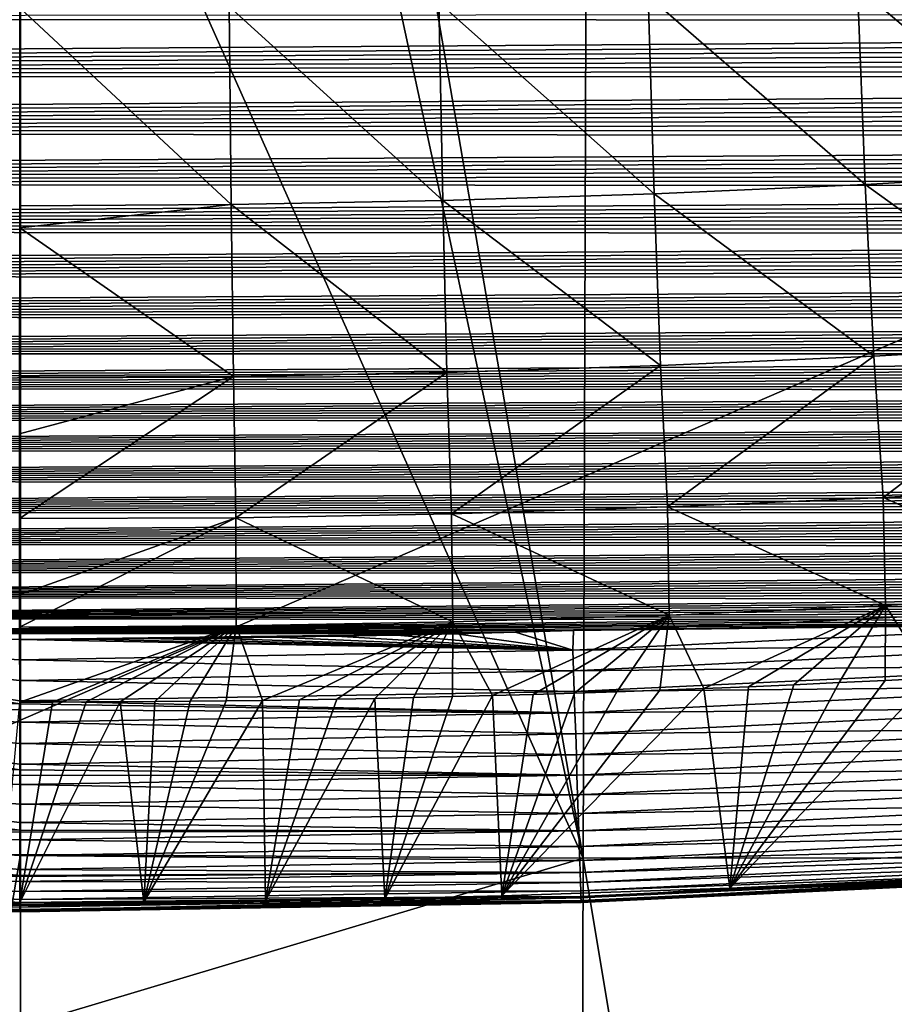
# Model space of a CAD drawing. Header units: metres. Extents: x -26 to 26, y -167 to 32.
# Tile 58 of 237: x 0 to 2.27, y -115.23 to -112.67. Entities that reach past the tile are written whole.
import ezdxf

# ---------------------------------------------------------------- set-up
doc = ezdxf.new("R2010")
doc.units = ezdxf.units.M
doc.layers.add('solid_12_411_043_XXX', color=7, linetype='CONTINUOUS')

msp = doc.modelspace()

# ---------------------------------------------------------------- linework, layer by layer
at = {"layer": 'solid_12_411_043_XXX'}
for points in [[(-18.842392, -106.336342, 137.548279), (-18.376762, -122.436806, 137.548279), (18.842426, -106.339973, 137.548279)], [(-18.376762, -122.436806, 137.548279), (18.375397, -122.436768, 137.548279), (18.842426, -106.339973, 137.548279)], [(-1.48752, -106.378647, 117.102234), (0.002316, -106.355965, 117.078514), (-1.460595, -114.848152, 117.364403)], [(0.002316, -106.355965, 117.078514), (0.002308, -108.055214, 117.132118), (-1.460595, -114.848152, 117.364403)], [(0.002308, -108.055214, 117.132118), (0.002316, -106.355965, 117.078514), (1.465076, -114.848152, 117.36454)], [(1.465076, -114.848152, 117.36454), (0.002316, -106.355965, 117.078514), (1.491718, -106.378647, 117.102371)], [(2.92681, -114.847542, 117.434753), (1.465076, -114.848152, 117.36454), (1.491718, -106.378647, 117.102371)], [(2.92681, -114.847542, 117.434753), (1.491718, -106.378647, 117.102371), (2.980016, -106.378166, 117.176643)], [(0.002308, -108.055214, 117.132118), (0.002322, -111.572273, 117.241928), (-1.460595, -114.848152, 117.364403)], [(0.002322, -111.572273, 117.241928), (0.002308, -108.055214, 117.132118), (1.465076, -114.848152, 117.36454)], [(0.002322, -111.572273, 117.241928), (0.002439, -114.838669, 117.342804), (-1.460595, -114.848152, 117.364403)], [(1.465076, -114.848152, 117.36454), (0.002439, -114.838669, 117.342804), (0.002322, -111.572273, 117.241928)], [(2.747447, -113.064674, 172.924591), (2.178551, -112.581261, 172.526871), (2.722219, -112.550484, 172.526596)], [(2.198779, -113.09565, 172.92485), (1.634414, -112.605293, 172.527084), (2.178551, -112.581261, 172.526871)], [(2.747447, -113.064674, 172.924591), (2.198779, -113.09565, 172.92485), (2.178551, -112.581261, 172.526871)], [(1.649613, -113.119843, 172.925079), (1.089879, -112.622536, 172.527237), (1.634414, -112.605293, 172.527084)], [(2.198779, -113.09565, 172.92485), (1.649613, -113.119843, 172.925079), (1.634414, -112.605293, 172.527084)], [(0.550084, -113.147659, 172.925339), (-0.000099, -113.151062, 172.925293), (-0.00003, -112.63652, 172.527451)], [(0.550084, -113.147659, 172.925339), (-0.00003, -112.63652, 172.527451), (0.545035, -112.632935, 172.527344)], [(1.100018, -113.137199, 172.925247), (0.545035, -112.632935, 172.527344), (1.089879, -112.622536, 172.527237)], [(1.100018, -113.137199, 172.925247), (0.550084, -113.147659, 172.925339), (0.545035, -112.632935, 172.527344)], [(1.649613, -113.119843, 172.925079), (1.100018, -113.137199, 172.925247), (1.089879, -112.622536, 172.527237)], [(10.562105, -112.648788, 177.863022), (-10.534985, -112.663902, 177.863022), (10.523529, -112.670258, 177.863037)], [(10.523529, -112.670258, 177.863037), (-10.534985, -112.663902, 177.863022), (-10.250035, -112.813751, 177.863037)], [(10.523529, -112.670258, 177.863037), (-10.250035, -112.813751, 177.863037), (10.48463, -112.691566, 177.863037)], [(10.48463, -112.691566, 177.863037), (-10.250035, -112.813751, 177.863037), (10.445413, -112.71273, 177.863037)], [(10.445413, -112.71273, 177.863037), (-10.250035, -112.813751, 177.863037), (10.405912, -112.733757, 177.863037)], [(10.405912, -112.733757, 177.863037), (-10.250035, -112.813751, 177.863037), (10.366118, -112.754631, 177.863037)], [(10.366118, -112.754631, 177.863037), (-10.250035, -112.813751, 177.863037), (10.32602, -112.77536, 177.863037)], [(10.32602, -112.77536, 177.863037), (-10.250035, -112.813751, 177.863037), (10.285605, -112.795929, 177.863037)], [(10.285605, -112.795929, 177.863037), (-10.250035, -112.813751, 177.863037), (10.244863, -112.816353, 177.863037)], [(10.244863, -112.816353, 177.863037), (-10.250035, -112.813751, 177.863037), (-9.948149, -112.955803, 177.863052)], [(10.244863, -112.816353, 177.863037), (-9.948149, -112.955803, 177.863052), (10.203779, -112.836624, 177.863037)], [(10.203779, -112.836624, 177.863037), (-9.948149, -112.955803, 177.863052), (10.162346, -112.856735, 177.863052)], [(10.162346, -112.856735, 177.863052), (-9.948149, -112.955803, 177.863052), (10.120551, -112.876686, 177.863052)], [(10.120551, -112.876686, 177.863052), (-9.948149, -112.955803, 177.863052), (10.078432, -112.896484, 177.863052)], [(10.078432, -112.896484, 177.863052), (-9.948149, -112.955803, 177.863052), (10.035995, -112.91613, 177.863052)], [(10.035995, -112.91613, 177.863052), (-9.948149, -112.955803, 177.863052), (9.993229, -112.935616, 177.863052)], [(9.993229, -112.935616, 177.863052), (-9.948149, -112.955803, 177.863052), (9.950119, -112.954956, 177.863052)], [(9.950119, -112.954956, 177.863052), (-9.948149, -112.955803, 177.863052), (9.906651, -112.974129, 177.863052)], [(9.906651, -112.974129, 177.863052), (-9.948149, -112.955803, 177.863052), (-9.627679, -113.089874, 177.863068)], [(9.906651, -112.974129, 177.863052), (-9.627679, -113.089874, 177.863068), (9.86281, -112.993149, 177.863052)], [(9.86281, -112.993149, 177.863052), (-9.627679, -113.089874, 177.863068), (9.818586, -113.012016, 177.863052)], [(9.818586, -113.012016, 177.863052), (-9.627679, -113.089874, 177.863068), (9.773963, -113.030716, 177.863068)], [(9.773963, -113.030716, 177.863068), (-9.627679, -113.089874, 177.863068), (9.728948, -113.049255, 177.863068)], [(9.728948, -113.049255, 177.863068), (-9.627679, -113.089874, 177.863068), (9.683583, -113.06765, 177.863068)], [(9.683583, -113.06765, 177.863068), (-9.627679, -113.089874, 177.863068), (9.637858, -113.085884, 177.863068)], [(2.774602, -113.511337, 173.392609), (2.198779, -113.09565, 172.92485), (2.747447, -113.064674, 172.924591)], [(9.637858, -113.085884, 177.863068), (-9.627679, -113.089874, 177.863068), (9.591759, -113.103958, 177.863068)], [(9.591759, -113.103958, 177.863068), (-9.627679, -113.089874, 177.863068), (-9.286841, -113.215752, 177.863083)], [(9.591759, -113.103958, 177.863068), (-9.286841, -113.215752, 177.863083), (9.545268, -113.12188, 177.863068)], [(2.220546, -113.542603, 173.392868), (1.649613, -113.119843, 172.925079), (2.198779, -113.09565, 172.92485)], [(2.774602, -113.511337, 173.392609), (2.220546, -113.542603, 173.392868), (2.198779, -113.09565, 172.92485)], [(9.545268, -113.12188, 177.863068), (-9.286841, -113.215752, 177.863083), (9.498371, -113.139626, 177.863068)], [(1.665965, -113.567017, 173.393082), (1.100018, -113.137199, 172.925247), (1.649613, -113.119843, 172.925079)], [(2.220546, -113.542603, 173.392868), (1.665965, -113.567017, 173.393082), (1.649613, -113.119843, 172.925079)], [(9.498371, -113.139626, 177.863068), (-9.286841, -113.215752, 177.863083), (9.451055, -113.157211, 177.863068)], [(0.550084, -113.147659, 172.925339), (-0.000107, -113.208199, 172.977783), (-0.000099, -113.151062, 172.925293)], [(0.555522, -113.5951, 173.393356), (-0.000107, -113.208199, 172.977783), (0.550084, -113.147659, 172.925339)], [(1.110927, -113.584541, 173.39325), (0.550084, -113.147659, 172.925339), (1.100018, -113.137199, 172.925247)], [(1.110927, -113.584541, 173.39325), (0.555522, -113.5951, 173.393356), (0.550084, -113.147659, 172.925339)], [(1.665965, -113.567017, 173.393082), (1.110927, -113.584541, 173.39325), (1.100018, -113.137199, 172.925247)], [(9.451055, -113.157211, 177.863068), (-9.286841, -113.215752, 177.863083), (9.403302, -113.174622, 177.863068)], [(9.403302, -113.174622, 177.863068), (-9.286841, -113.215752, 177.863083), (9.355102, -113.191856, 177.863068)], [(9.355102, -113.191856, 177.863068), (-9.286841, -113.215752, 177.863083), (9.306494, -113.208939, 177.863083)], [(9.306494, -113.208939, 177.863083), (-9.286841, -113.215752, 177.863083), (9.257492, -113.225861, 177.863083)], [(9.257492, -113.225861, 177.863083), (-9.286841, -113.215752, 177.863083), (-8.923745, -113.332916, 177.863083)], [(9.257492, -113.225861, 177.863083), (-8.923745, -113.332916, 177.863083), (9.208079, -113.242622, 177.863083)], [(0.555522, -113.5951, 173.393356), (-0.00016, -113.59684, 173.391235), (-0.000107, -113.208199, 172.977783)], [(9.208079, -113.242622, 177.863083), (-8.923745, -113.332916, 177.863083), (9.158242, -113.259209, 177.863083)], [(9.158242, -113.259209, 177.863083), (-8.923745, -113.332916, 177.863083), (9.107964, -113.27562, 177.863083)], [(9.107964, -113.27562, 177.863083), (-8.923745, -113.332916, 177.863083), (9.057228, -113.29184, 177.863083)], [(9.057228, -113.29184, 177.863083), (-8.923745, -113.332916, 177.863083), (9.006021, -113.307861, 177.863083)], [(9.006021, -113.307861, 177.863083), (-8.923745, -113.332916, 177.863083), (8.954327, -113.323685, 177.863083)], [(8.954327, -113.323685, 177.863083), (-8.923745, -113.332916, 177.863083), (8.902151, -113.339302, 177.863083)], [(8.902151, -113.339302, 177.863083), (-8.923745, -113.332916, 177.863083), (-8.536421, -113.440063, 177.863098)], [(8.902151, -113.339302, 177.863083), (-8.536421, -113.440063, 177.863098), (8.849551, -113.354736, 177.863083)], [(8.849551, -113.354736, 177.863083), (-8.536421, -113.440063, 177.863098), (8.79651, -113.369995, 177.863083)], [(8.79651, -113.369995, 177.863083), (-8.536421, -113.440063, 177.863098), (8.743008, -113.385056, 177.863098)], [(8.743008, -113.385056, 177.863098), (-8.536421, -113.440063, 177.863098), (8.689025, -113.399925, 177.863098)], [(8.689025, -113.399925, 177.863098), (-8.536421, -113.440063, 177.863098), (8.634541, -113.414581, 177.863098)], [(8.634541, -113.414581, 177.863098), (-8.536421, -113.440063, 177.863098), (8.579535, -113.429031, 177.863098)], [(8.579535, -113.429031, 177.863098), (-8.536421, -113.440063, 177.863098), (8.523988, -113.443253, 177.863098)], [(8.523988, -113.443253, 177.863098), (-8.536421, -113.440063, 177.863098), (-8.122573, -113.535995, 177.863098)], [(8.523988, -113.443253, 177.863098), (-8.122573, -113.535995, 177.863098), (8.467881, -113.457253, 177.863098)], [(8.467881, -113.457253, 177.863098), (-8.122573, -113.535995, 177.863098), (8.411302, -113.470993, 177.863098)], [(8.411302, -113.470993, 177.863098), (-8.122573, -113.535995, 177.863098), (8.354272, -113.484482, 177.863098)], [(8.354272, -113.484482, 177.863098), (-8.122573, -113.535995, 177.863098), (8.296749, -113.497742, 177.863098)], [(8.296749, -113.497742, 177.863098), (-8.122573, -113.535995, 177.863098), (8.238691, -113.510796, 177.863098)], [(8.238691, -113.510796, 177.863098), (-8.122573, -113.535995, 177.863098), (8.180057, -113.523659, 177.863098)], [(2.244923, -113.90995, 173.912491), (2.220546, -113.542603, 173.392868), (2.774602, -113.511337, 173.392609)], [(2.805021, -113.878265, 173.912231), (2.244923, -113.90995, 173.912491), (2.774602, -113.511337, 173.392609)], [(8.180057, -113.523659, 177.863098), (-8.122573, -113.535995, 177.863098), (8.120801, -113.536377, 177.863098)], [(8.120801, -113.536377, 177.863098), (-8.122573, -113.535995, 177.863098), (-7.677434, -113.623192, 177.863113)], [(8.120801, -113.536377, 177.863098), (-7.677434, -113.623192, 177.863113), (8.060884, -113.54895, 177.863098)], [(8.060884, -113.54895, 177.863098), (-7.677434, -113.623192, 177.863113), (8.00026, -113.561409, 177.863113)], [(8.00026, -113.561409, 177.863113), (-7.677434, -113.623192, 177.863113), (7.938946, -113.573753, 177.863113)], [(1.684273, -113.934692, 173.912704), (1.665965, -113.567017, 173.393082), (2.220546, -113.542603, 173.392868)], [(2.244923, -113.90995, 173.912491), (1.684273, -113.934692, 173.912704), (2.220546, -113.542603, 173.392868)], [(7.938946, -113.573753, 177.863113), (-7.677434, -113.623192, 177.863113), (7.877086, -113.585884, 177.863113)], [(7.877086, -113.585884, 177.863113), (-7.677434, -113.623192, 177.863113), (7.814647, -113.597832, 177.863113)], [(0.561616, -113.96315, 173.912994), (0.555522, -113.5951, 173.393356), (1.110927, -113.584541, 173.39325)], [(1.123141, -113.952446, 173.912888), (0.561616, -113.96315, 173.912994), (1.110927, -113.584541, 173.39325)], [(1.123141, -113.952446, 173.912888), (1.110927, -113.584541, 173.39325), (1.665965, -113.567017, 173.393082)], [(1.684273, -113.934692, 173.912704), (1.123141, -113.952446, 173.912888), (1.665965, -113.567017, 173.393082)], [(7.814647, -113.597832, 177.863113), (-7.677434, -113.623192, 177.863113), (7.751575, -113.609619, 177.863113)], [(7.751575, -113.609619, 177.863113), (-7.677434, -113.623192, 177.863113), (7.68782, -113.621292, 177.863113)], [(0.555522, -113.5951, 173.393356), (-0.000212, -113.964958, 173.91011), (-0.000181, -113.744774, 173.58075)], [(0.561616, -113.96315, 173.912994), (-0.000212, -113.964958, 173.91011), (0.555522, -113.5951, 173.393356)], [(0.555522, -113.5951, 173.393356), (-0.000181, -113.744774, 173.58075), (-0.00016, -113.59684, 173.391235)], [(7.68782, -113.621292, 177.863113), (-7.677434, -113.623192, 177.863113), (7.623329, -113.632881, 177.863113)], [(7.623329, -113.632881, 177.863113), (-7.677434, -113.623192, 177.863113), (-7.195011, -113.705467, 177.863113)], [(7.623329, -113.632881, 177.863113), (-7.195011, -113.705467, 177.863113), (7.558049, -113.644402, 177.863113)], [(7.558049, -113.644402, 177.863113), (-7.195011, -113.705467, 177.863113), (7.49193, -113.655907, 177.863113)], [(7.49193, -113.655907, 177.863113), (-7.195011, -113.705467, 177.863113), (7.424921, -113.667412, 177.863113)], [(7.424921, -113.667412, 177.863113), (-7.195011, -113.705467, 177.863113), (7.357155, -113.678864, 177.863113)], [(7.357155, -113.678864, 177.863113), (-7.195011, -113.705467, 177.863113), (7.288693, -113.690224, 177.863113)], [(7.288693, -113.690224, 177.863113), (-7.195011, -113.705467, 177.863113), (7.219481, -113.701515, 177.863113)], [(7.219481, -113.701515, 177.863113), (-7.195011, -113.705467, 177.863113), (7.149464, -113.712753, 177.863113)], [(7.149464, -113.712753, 177.863113), (-7.195011, -113.705467, 177.863113), (-6.668737, -113.786362, 177.863129)], [(7.149464, -113.712753, 177.863113), (-6.668737, -113.786362, 177.863129), (7.078585, -113.723961, 177.863113)], [(7.078585, -113.723961, 177.863113), (-6.668737, -113.786362, 177.863129), (7.006791, -113.735168, 177.863113)], [(7.006791, -113.735168, 177.863113), (-6.668737, -113.786362, 177.863129), (6.934026, -113.746391, 177.863129)], [(6.934026, -113.746391, 177.863129), (-6.668737, -113.786362, 177.863129), (6.860235, -113.757652, 177.863129)], [(6.860235, -113.757652, 177.863129), (-6.668737, -113.786362, 177.863129), (6.78542, -113.768959, 177.863129)], [(6.78542, -113.768959, 177.863129), (-6.668737, -113.786362, 177.863129), (6.709749, -113.780296, 177.863129)], [(6.709749, -113.780296, 177.863129), (-6.668737, -113.786362, 177.863129), (6.633194, -113.791641, 177.863129)], [(6.633194, -113.791641, 177.863129), (-6.668737, -113.786362, 177.863129), (-6.091932, -113.867882, 177.863129)], [(6.633194, -113.791641, 177.863129), (-6.091932, -113.867882, 177.863129), (6.555706, -113.802986, 177.863129)], [(6.555706, -113.802986, 177.863129), (-6.091932, -113.867882, 177.863129), (6.477231, -113.814346, 177.863129)], [(6.477231, -113.814346, 177.863129), (-6.091932, -113.867882, 177.863129), (6.397721, -113.825699, 177.863129)], [(6.397721, -113.825699, 177.863129), (-6.091932, -113.867882, 177.863129), (6.317125, -113.837044, 177.863129)], [(6.317125, -113.837044, 177.863129), (-6.091932, -113.867882, 177.863129), (6.235393, -113.848373, 177.863129)], [(6.235393, -113.848373, 177.863129), (-6.091932, -113.867882, 177.863129), (6.152474, -113.859695, 177.863129)], [(6.152474, -113.859695, 177.863129), (-6.091932, -113.867882, 177.863129), (6.068483, -113.871017, 177.863129)], [(6.068483, -113.871017, 177.863129), (-6.091932, -113.867882, 177.863129), (-5.458362, -113.948975, 177.863144)], [(6.068483, -113.871017, 177.863129), (-5.458362, -113.948975, 177.863144), (5.983484, -113.882362, 177.863129)], [(5.983484, -113.882362, 177.863129), (-5.458362, -113.948975, 177.863144), (5.89743, -113.893707, 177.863129)], [(5.89743, -113.893707, 177.863129), (-5.458362, -113.948975, 177.863144), (5.810275, -113.905045, 177.863129)], [(2.812828, -114.159393, 174.464539), (2.244923, -113.90995, 173.912491), (2.805021, -113.878265, 173.912231)], [(5.810275, -113.905045, 177.863129), (-5.458362, -113.948975, 177.863144), (5.721972, -113.916359, 177.863144)], [(5.721972, -113.916359, 177.863144), (-5.458362, -113.948975, 177.863144), (5.632473, -113.927628, 177.863144)], [(2.251196, -114.191055, 174.464783), (1.684273, -113.934692, 173.912704), (2.244923, -113.90995, 173.912491)], [(2.812828, -114.159393, 174.464539), (2.251196, -114.191055, 174.464783), (2.244923, -113.90995, 173.912491)], [(5.632473, -113.927628, 177.863144), (-5.458362, -113.948975, 177.863144), (5.541731, -113.93885, 177.863144)], [(5.541731, -113.93885, 177.863144), (-5.458362, -113.948975, 177.863144), (5.4497, -113.949997, 177.863144)], [(5.4497, -113.949997, 177.863144), (-5.458362, -113.948975, 177.863144), (-4.762219, -114.027756, 177.863144)], [(5.4497, -113.949997, 177.863144), (-4.762219, -114.027756, 177.863144), (5.356384, -113.961082, 177.863144)], [(1.689, -114.215775, 174.465012), (1.123141, -113.952446, 173.912888), (1.684273, -113.934692, 173.912704)], [(2.251196, -114.191055, 174.464783), (1.689, -114.215775, 174.465012), (1.684273, -113.934692, 173.912704)], [(5.356384, -113.961082, 177.863144), (-4.762219, -114.027756, 177.863144), (5.261958, -113.97216, 177.863144)], [(5.261958, -113.97216, 177.863144), (-4.762219, -114.027756, 177.863144), (5.166387, -113.983208, 177.863144)], [(0.561616, -113.96315, 173.912994), (-0.000252, -114.247009, 174.463547), (-0.00024, -114.163406, 174.278046)], [(0.563207, -114.244202, 174.465302), (-0.000252, -114.247009, 174.463547), (0.561616, -113.96315, 173.912994)], [(0.561616, -113.96315, 173.912994), (-0.00024, -114.163406, 174.278046), (-0.000212, -113.964958, 173.91011)], [(1.126306, -114.233521, 174.465179), (0.561616, -113.96315, 173.912994), (1.123141, -113.952446, 173.912888)], [(1.126306, -114.233521, 174.465179), (0.563207, -114.244202, 174.465302), (0.561616, -113.96315, 173.912994)], [(1.689, -114.215775, 174.465012), (1.126306, -114.233521, 174.465179), (1.123141, -113.952446, 173.912888)], [(5.166387, -113.983208, 177.863144), (-4.762219, -114.027756, 177.863144), (5.069608, -113.994217, 177.863144)], [(5.069608, -113.994217, 177.863144), (-4.762219, -114.027756, 177.863144), (4.971561, -114.005157, 177.863144)], [(4.971561, -114.005157, 177.863144), (-4.762219, -114.027756, 177.863144), (4.872185, -114.016029, 177.863144)], [(4.872185, -114.016029, 177.863144), (-4.762219, -114.027756, 177.863144), (4.771416, -114.026794, 177.863144)], [(4.771416, -114.026794, 177.863144), (-4.762219, -114.027756, 177.863144), (4.669194, -114.037445, 177.863144)], [(4.669194, -114.037445, 177.863144), (-4.762219, -114.027756, 177.863144), (-3.996282, -114.10202, 177.863159)], [(4.669194, -114.037445, 177.863144), (-3.996282, -114.10202, 177.863159), (4.565457, -114.047958, 177.863144)], [(4.565457, -114.047958, 177.863144), (-3.996282, -114.10202, 177.863159), (4.460391, -114.058388, 177.863144)], [(4.460391, -114.058388, 177.863144), (-3.996282, -114.10202, 177.863159), (4.354099, -114.068764, 177.863144)], [(4.354099, -114.068764, 177.863144), (-3.996282, -114.10202, 177.863159), (4.246486, -114.079056, 177.863144)], [(4.246486, -114.079056, 177.863144), (-3.996282, -114.10202, 177.863159), (4.137453, -114.089249, 177.863144)], [(4.137453, -114.089249, 177.863144), (-3.996282, -114.10202, 177.863159), (4.026902, -114.099304, 177.863159)], [(4.026902, -114.099304, 177.863159), (-3.996282, -114.10202, 177.863159), (3.914736, -114.109207, 177.863159)], [(3.914736, -114.109207, 177.863159), (-3.996282, -114.10202, 177.863159), (-3.149508, -114.168999, 177.863159)], [(3.914736, -114.109207, 177.863159), (-3.149508, -114.168999, 177.863159), (3.800858, -114.118927, 177.863159)], [(3.800858, -114.118927, 177.863159), (-3.149508, -114.168999, 177.863159), (3.68517, -114.128448, 177.863159)], [(3.68517, -114.128448, 177.863159), (-3.149508, -114.168999, 177.863159), (3.567659, -114.137756, 177.863159)], [(3.567659, -114.137756, 177.863159), (-3.149508, -114.168999, 177.863159), (3.448651, -114.146973, 177.863159)], [(3.448651, -114.146973, 177.863159), (-3.149508, -114.168999, 177.863159), (3.328099, -114.156067, 177.863159)], [(3.328099, -114.156067, 177.863159), (-3.149508, -114.168999, 177.863159), (3.205902, -114.165001, 177.863159)], [(3.205902, -114.165001, 177.863159), (-3.149508, -114.168999, 177.863159), (3.081959, -114.173737, 177.863159)], [(3.081959, -114.173737, 177.863159), (-3.149508, -114.168999, 177.863159), (-2.20948, -114.224792, 177.863159)], [(3.081959, -114.173737, 177.863159), (-2.20948, -114.224792, 177.863159), (2.956166, -114.182236, 177.863159)], [(2.812828, -114.159393, 174.464539), (2.370794, -114.379593, 175.029633), (2.251196, -114.191055, 174.464783)], [(2.956166, -114.182236, 177.863159), (-2.20948, -114.224792, 177.863159), (2.828421, -114.19046, 177.863159)], [(2.828421, -114.19046, 177.863159), (-2.20948, -114.224792, 177.863159), (2.698622, -114.198372, 177.863159)], [(2.698622, -114.198372, 177.863159), (-2.20948, -114.224792, 177.863159), (2.566667, -114.205933, 177.863159)], [(2.566667, -114.205933, 177.863159), (-2.20948, -114.224792, 177.863159), (2.432761, -114.213242, 177.863159)], [(2.251196, -114.191055, 174.464783), (1.779104, -114.40686, 175.029861), (1.689, -114.215775, 174.465012)], [(2.251196, -114.191055, 174.464783), (1.895067, -114.402122, 175.029816), (1.779104, -114.40686, 175.029861)], [(2.251196, -114.191055, 174.464783), (2.012472, -114.397026, 175.02977), (1.895067, -114.402122, 175.029816)], [(2.251196, -114.191055, 174.464783), (2.131037, -114.391571, 175.029724), (2.012472, -114.397026, 175.02977)], [(2.251196, -114.191055, 174.464783), (2.250481, -114.385757, 175.029678), (2.131037, -114.391571, 175.029724)], [(2.251196, -114.191055, 174.464783), (2.370794, -114.379593, 175.029633), (2.250481, -114.385757, 175.029678)], [(2.432761, -114.213242, 177.863159), (-2.20948, -114.224792, 177.863159), (2.297072, -114.220367, 177.863159)], [(2.297072, -114.220367, 177.863159), (-2.20948, -114.224792, 177.863159), (2.159499, -114.227264, 177.863159)], [(2.159499, -114.227264, 177.863159), (-2.20948, -114.224792, 177.863159), (-1.163547, -114.263809, 177.863159)], [(2.159499, -114.227264, 177.863159), (-1.163547, -114.263809, 177.863159), (2.019942, -114.233871, 177.863159)], [(1.689, -114.215775, 174.465012), (1.229436, -114.425278, 175.030045), (1.126306, -114.233521, 174.465179)], [(1.689, -114.215775, 174.465012), (1.335024, -114.422256, 175.030014), (1.229436, -114.425278, 175.030045)], [(1.689, -114.215775, 174.465012), (1.442676, -114.41893, 175.029984), (1.335024, -114.422256, 175.030014)], [(1.689, -114.215775, 174.465012), (1.552627, -114.41526, 175.029938), (1.442676, -114.41893, 175.029984)], [(1.689, -114.215775, 174.465012), (1.664863, -114.41124, 175.029907), (1.552627, -114.41526, 175.029938)], [(1.689, -114.215775, 174.465012), (1.779104, -114.40686, 175.029861), (1.664863, -114.41124, 175.029907)], [(2.159499, -114.227264, 177.863159), (2.019942, -114.233871, 177.863159), (2.875849, -114.238266, 177.861328)], [(2.297072, -114.220367, 177.863159), (2.159499, -114.227264, 177.863159), (2.875849, -114.238266, 177.861328)], [(2.019942, -114.233871, 177.863159), (-1.163547, -114.263809, 177.863159), (1.8783, -114.240128, 177.863159)], [(1.8783, -114.240128, 177.863159), (-1.163547, -114.263809, 177.863159), (1.734471, -114.245979, 177.863159)], [(1.734471, -114.245979, 177.863159), (-1.163547, -114.263809, 177.863159), (1.588356, -114.251373, 177.863159)], [(1.588356, -114.251373, 177.863159), (-1.163547, -114.263809, 177.863159), (1.439854, -114.256256, 177.863159)], [(1.439854, -114.256256, 177.863159), (-1.163547, -114.263809, 177.863159), (1.288903, -114.260582, 177.863159)], [(0.563207, -114.244202, 174.465302), (-0.000049, -114.442177, 175.030212), (-0.000252, -114.247009, 174.463547)], [(0.563207, -114.244202, 174.465302), (0.085672, -114.442093, 175.030228), (-0.000049, -114.442177, 175.030212)], [(0.563207, -114.244202, 174.465302), (0.172849, -114.441841, 175.030228), (0.085672, -114.442093, 175.030228)], [(0.563207, -114.244202, 174.465302), (0.261531, -114.441414, 175.030228), (0.172849, -114.441841, 175.030228)], [(0.563207, -114.244202, 174.465302), (0.351718, -114.440788, 175.030212), (0.261531, -114.441414, 175.030228)], [(0.563207, -114.244202, 174.465302), (0.443409, -114.439972, 175.030212), (0.351718, -114.440788, 175.030212)], [(0.563207, -114.244202, 174.465302), (0.536602, -114.43895, 175.030197), (0.443409, -114.439972, 175.030212)], [(0.563207, -114.244202, 174.465302), (0.631297, -114.437714, 175.030182), (0.536602, -114.43895, 175.030197)], [(1.126306, -114.233521, 174.465179), (0.631297, -114.437714, 175.030182), (0.563207, -114.244202, 174.465302)], [(1.126306, -114.233521, 174.465179), (0.727454, -114.436256, 175.030167), (0.631297, -114.437714, 175.030182)], [(1.126306, -114.233521, 174.465179), (0.824869, -114.434563, 175.030151), (0.727454, -114.436256, 175.030167)], [(1.126306, -114.233521, 174.465179), (0.923631, -114.432632, 175.030136), (0.824869, -114.434563, 175.030151)], [(1.126306, -114.233521, 174.465179), (1.023883, -114.43045, 175.030106), (0.923631, -114.432632, 175.030136)], [(1.126306, -114.233521, 174.465179), (1.12577, -114.428001, 175.030075), (1.023883, -114.43045, 175.030106)], [(1.126306, -114.233521, 174.465179), (1.229436, -114.425278, 175.030045), (1.12577, -114.428001, 175.030075)], [(1.439854, -114.256256, 177.863159), (1.288903, -114.260582, 177.863159), (1.438673, -114.307114, 177.861343)], [(2.875849, -114.238266, 177.861328), (1.438673, -114.307114, 177.861343), (2.87926, -114.291626, 177.855438)], [(1.439854, -114.256256, 177.863159), (1.438673, -114.307114, 177.861343), (2.875849, -114.238266, 177.861328)], [(1.588356, -114.251373, 177.863159), (1.439854, -114.256256, 177.863159), (2.875849, -114.238266, 177.861328)], [(1.734471, -114.245979, 177.863159), (1.588356, -114.251373, 177.863159), (2.875849, -114.238266, 177.861328)], [(1.8783, -114.240128, 177.863159), (1.734471, -114.245979, 177.863159), (2.875849, -114.238266, 177.861328)], [(2.019942, -114.233871, 177.863159), (1.8783, -114.240128, 177.863159), (2.875849, -114.238266, 177.861328)], [(-1.163547, -114.263809, 177.863159), (-1.335576, -114.426292, 177.843262), (0.000022, -114.446884, 177.843063)], [(1.288903, -114.260582, 177.863159), (-1.163547, -114.263809, 177.863159), (1.13567, -114.26445, 177.863159)], [(-1.163547, -114.263809, 177.863159), (0.000022, -114.446884, 177.843063), (0.000023, -114.439247, 177.844879)], [(0.000028, -114.38607, 177.855087), (-1.163547, -114.263809, 177.863159), (0.000023, -114.439247, 177.844879)], [(0.000032, -114.332237, 177.861191), (0.00001, -114.279236, 177.863174), (-1.163547, -114.263809, 177.863159)], [(1.13567, -114.26445, 177.863159), (-1.163547, -114.263809, 177.863159), (0.00001, -114.279236, 177.863174)], [(0.000028, -114.38607, 177.855087), (0.000032, -114.332237, 177.861191), (-1.163547, -114.263809, 177.863159)], [(1.13567, -114.26445, 177.863159), (0.00001, -114.279236, 177.863174), (0.980186, -114.267883, 177.863159)], [(0.980186, -114.267883, 177.863159), (0.00001, -114.279236, 177.863174), (0.822451, -114.270874, 177.863159)], [(0.822451, -114.270874, 177.863159), (0.00001, -114.279236, 177.863174), (0.662464, -114.27343, 177.863174)], [(0.662464, -114.27343, 177.863174), (0.00001, -114.279236, 177.863174), (0.500227, -114.275536, 177.863174)], [(0.500227, -114.275536, 177.863174), (0.00001, -114.279236, 177.863174), (0.335739, -114.277206, 177.863174)], [(0.335739, -114.277206, 177.863174), (0.00001, -114.279236, 177.863174), (0.169, -114.278442, 177.863174)], [(0.169, -114.278442, 177.863174), (0.00001, -114.279236, 177.863174), (1.438673, -114.307114, 177.861343)], [(1.438673, -114.307114, 177.861343), (0.00001, -114.279236, 177.863174), (0.000032, -114.332237, 177.861191)], [(0.335739, -114.277206, 177.863174), (0.169, -114.278442, 177.863174), (1.438673, -114.307114, 177.861343)], [(0.500227, -114.275536, 177.863174), (0.335739, -114.277206, 177.863174), (1.438673, -114.307114, 177.861343)], [(0.662464, -114.27343, 177.863174), (0.500227, -114.275536, 177.863174), (1.438673, -114.307114, 177.861343)], [(0.822451, -114.270874, 177.863159), (0.662464, -114.27343, 177.863174), (1.438673, -114.307114, 177.861343)], [(0.980186, -114.267883, 177.863159), (0.822451, -114.270874, 177.863159), (1.438673, -114.307114, 177.861343)], [(1.13567, -114.26445, 177.863159), (0.980186, -114.267883, 177.863159), (1.438673, -114.307114, 177.861343)], [(1.288903, -114.260582, 177.863159), (1.13567, -114.26445, 177.863159), (1.438673, -114.307114, 177.861343)], [(1.438673, -114.307114, 177.861343), (0.000032, -114.332237, 177.861191), (1.44038, -114.360542, 177.855453)], [(1.438673, -114.307114, 177.861343), (1.44038, -114.360542, 177.855453), (2.87926, -114.291626, 177.855438)], [(2.87926, -114.291626, 177.855438), (1.44038, -114.360542, 177.855453), (2.882739, -114.346031, 177.845139)], [(1.44038, -114.360542, 177.855453), (0.000032, -114.332237, 177.861191), (0.000028, -114.38607, 177.855087)], [(1.44038, -114.360542, 177.855453), (1.442122, -114.415039, 177.845139), (2.882739, -114.346031, 177.845139)], [(2.882739, -114.346031, 177.845139), (1.442122, -114.415039, 177.845139), (2.886254, -114.401001, 177.830093)], [(1.442122, -114.415039, 177.845139), (0.000028, -114.38607, 177.855087), (0.000023, -114.439247, 177.844879)], [(1.44038, -114.360542, 177.855453), (0.000028, -114.38607, 177.855087), (1.442122, -114.415039, 177.845139)], [(2.370794, -114.379593, 175.029633), (2.42508, -114.899002, 176.970963), (1.846877, -114.926041, 176.970978)], [(2.250481, -114.385757, 175.029678), (2.370794, -114.379593, 175.029633), (1.846877, -114.926041, 176.970978)], [(2.131037, -114.391571, 175.029724), (2.250481, -114.385757, 175.029678), (1.846877, -114.926041, 176.970978)], [(1.779104, -114.40686, 175.029861), (1.846877, -114.926041, 176.970978), (1.253312, -114.946228, 176.970978)], [(1.664863, -114.41124, 175.029907), (1.779104, -114.40686, 175.029861), (1.253312, -114.946228, 176.970978)], [(1.552627, -114.41526, 175.029938), (1.664863, -114.41124, 175.029907), (1.253312, -114.946228, 176.970978)], [(1.442122, -114.415039, 177.845139), (1.443881, -114.470093, 177.830109), (2.886254, -114.401001, 177.830093)], [(2.886254, -114.401001, 177.830093), (1.443881, -114.470093, 177.830109), (2.889767, -114.455956, 177.81012)], [(1.779104, -114.40686, 175.029861), (1.895067, -114.402122, 175.029816), (1.846877, -114.926041, 176.970978)], [(2.012472, -114.397026, 175.02977), (2.131037, -114.391571, 175.029724), (1.846877, -114.926041, 176.970978)], [(1.895067, -114.402122, 175.029816), (2.012472, -114.397026, 175.02977), (1.846877, -114.926041, 176.970978)], [(-1.335576, -114.426292, 177.843262), (-1.340663, -114.598274, 177.776886), (0.000008, -114.618607, 177.776642)], [(-1.335576, -114.426292, 177.843262), (0.000008, -114.618607, 177.776642), (0.000009, -114.603523, 177.784637)], [(0.000014, -114.549759, 177.809525), (-1.335576, -114.426292, 177.843262), (0.000009, -114.603523, 177.784637)], [(0.000021, -114.46257, 177.839066), (0.000022, -114.446884, 177.843063), (-1.335576, -114.426292, 177.843262)], [(0.000018, -114.494156, 177.829819), (0.000021, -114.46257, 177.839066), (-1.335576, -114.426292, 177.843262)], [(0.000014, -114.549759, 177.809525), (0.000018, -114.494156, 177.829819), (-1.335576, -114.426292, 177.843262)], [(1.442122, -114.415039, 177.845139), (0.000023, -114.439247, 177.844879), (1.443881, -114.470093, 177.830109)], [(0.631297, -114.437714, 175.030182), (0.727454, -114.436256, 175.030167), (0.639254, -114.959, 176.970993)], [(0.923631, -114.432632, 175.030136), (0.949466, -114.953575, 176.970993), (0.639254, -114.959, 176.970993)], [(0.824869, -114.434563, 175.030151), (0.923631, -114.432632, 175.030136), (0.639254, -114.959, 176.970993)], [(0.727454, -114.436256, 175.030167), (0.824869, -114.434563, 175.030151), (0.639254, -114.959, 176.970993)], [(0.923631, -114.432632, 175.030136), (1.023883, -114.43045, 175.030106), (0.949466, -114.953575, 176.970993)], [(1.229436, -114.425278, 175.030045), (1.253312, -114.946228, 176.970978), (0.949466, -114.953575, 176.970993)], [(1.12577, -114.428001, 175.030075), (1.229436, -114.425278, 175.030045), (0.949466, -114.953575, 176.970993)], [(1.023883, -114.43045, 175.030106), (1.12577, -114.428001, 175.030075), (0.949466, -114.953575, 176.970993)], [(1.229436, -114.425278, 175.030045), (1.335024, -114.422256, 175.030014), (1.253312, -114.946228, 176.970978)], [(1.442676, -114.41893, 175.029984), (1.552627, -114.41526, 175.029938), (1.253312, -114.946228, 176.970978)], [(1.335024, -114.422256, 175.030014), (1.442676, -114.41893, 175.029984), (1.253312, -114.946228, 176.970978)], [(-0.000049, -114.442177, 175.030212), (0.000001, -114.963493, 176.970978), (-0.047693, -114.96347, 176.970978)], [(0.085672, -114.442093, 175.030228), (0.000001, -114.963493, 176.970978), (-0.000049, -114.442177, 175.030212)], [(0.261531, -114.441414, 175.030228), (0.322669, -114.962349, 176.970978), (0.000001, -114.963493, 176.970978)], [(0.172849, -114.441841, 175.030228), (0.261531, -114.441414, 175.030228), (0.000001, -114.963493, 176.970978)], [(0.085672, -114.442093, 175.030228), (0.172849, -114.441841, 175.030228), (0.000001, -114.963493, 176.970978)], [(1.443881, -114.470093, 177.830109), (0.000021, -114.46257, 177.839066), (0.000018, -114.494156, 177.829819)], [(1.443881, -114.470093, 177.830109), (0.000022, -114.446884, 177.843063), (0.000021, -114.46257, 177.839066)], [(1.443881, -114.470093, 177.830109), (0.000023, -114.439247, 177.844879), (0.000022, -114.446884, 177.843063)], [(0.261531, -114.441414, 175.030228), (0.351718, -114.440788, 175.030212), (0.322669, -114.962349, 176.970978)], [(0.631297, -114.437714, 175.030182), (0.639254, -114.959, 176.970993), (0.322669, -114.962349, 176.970978)], [(0.536602, -114.43895, 175.030197), (0.631297, -114.437714, 175.030182), (0.322669, -114.962349, 176.970978)], [(0.443409, -114.439972, 175.030212), (0.536602, -114.43895, 175.030197), (0.322669, -114.962349, 176.970978)], [(0.351718, -114.440788, 175.030212), (0.443409, -114.439972, 175.030212), (0.322669, -114.962349, 176.970978)], [(1.443881, -114.470093, 177.830109), (1.44564, -114.525139, 177.81012), (2.889767, -114.455956, 177.81012)], [(2.889767, -114.455956, 177.81012), (1.44564, -114.525139, 177.81012), (2.89324, -114.510269, 177.785049)], [(1.443881, -114.470093, 177.830109), (0.000018, -114.494156, 177.829819), (1.44564, -114.525139, 177.81012)], [(1.44564, -114.525139, 177.81012), (0.000018, -114.494156, 177.829819), (0.000014, -114.549759, 177.809525)], [(1.44564, -114.525139, 177.81012), (1.447378, -114.579529, 177.785049), (2.89324, -114.510269, 177.785049)], [(2.89324, -114.510269, 177.785049), (1.447378, -114.579529, 177.785049), (2.896627, -114.563248, 177.754852)], [(1.44564, -114.525139, 177.81012), (0.000014, -114.549759, 177.809525), (1.447378, -114.579529, 177.785049)], [(1.447378, -114.579529, 177.785049), (0.000014, -114.549759, 177.809525), (0.000009, -114.603523, 177.784637)], [(1.447378, -114.579529, 177.785049), (1.449074, -114.632591, 177.754852), (2.896627, -114.563248, 177.754852)], [(2.896627, -114.563248, 177.754852), (1.449074, -114.632591, 177.754852), (2.899885, -114.614204, 177.719604)], [(1.447378, -114.579529, 177.785049), (0.000009, -114.603523, 177.784637), (1.449074, -114.632591, 177.754852)], [(-1.340663, -114.598274, 177.776886), (-1.345301, -114.755051, 177.660873), (-0.000005, -114.775085, 177.660797)], [(-1.340663, -114.598274, 177.776886), (-0.000005, -114.775085, 177.660797), (-0.000004, -114.755531, 177.679245)], [(0, -114.707527, 177.719116), (-1.340663, -114.598274, 177.776886), (-0.000004, -114.755531, 177.679245)], [(0.000006, -114.633461, 177.768311), (0.000008, -114.618607, 177.776642), (-1.340663, -114.598274, 177.776886)], [(0.000005, -114.656181, 177.754623), (0.000006, -114.633461, 177.768311), (-1.340663, -114.598274, 177.776886)], [(0, -114.707527, 177.719116), (0.000005, -114.656181, 177.754623), (-1.340663, -114.598274, 177.776886)], [(1.449074, -114.632591, 177.754852), (0.000009, -114.603523, 177.784637), (0.000008, -114.618607, 177.776642)], [(1.449074, -114.632591, 177.754852), (1.450705, -114.683632, 177.71962), (2.899885, -114.614204, 177.719604)], [(2.899885, -114.614204, 177.719604), (1.450705, -114.683632, 177.71962), (2.902968, -114.662437, 177.679535)], [(1.449074, -114.632591, 177.754852), (0.000006, -114.633461, 177.768311), (0.000005, -114.656181, 177.754623)], [(1.449074, -114.632591, 177.754852), (0.000005, -114.656181, 177.754623), (1.450705, -114.683632, 177.71962)], [(1.449074, -114.632591, 177.754852), (0.000008, -114.618607, 177.776642), (0.000006, -114.633461, 177.768311)], [(1.450705, -114.683632, 177.71962), (0.000005, -114.656181, 177.754623), (0, -114.707527, 177.719116)], [(1.450705, -114.683632, 177.71962), (1.452249, -114.731934, 177.67955), (2.902968, -114.662437, 177.679535)], [(2.902968, -114.662437, 177.679535), (1.452249, -114.731934, 177.67955), (2.905835, -114.707283, 177.634964)], [(1.450705, -114.683632, 177.71962), (0, -114.707527, 177.719116), (1.452249, -114.731934, 177.67955)], [(1.452249, -114.731934, 177.67955), (0, -114.707527, 177.719116), (-0.000004, -114.755531, 177.679245)], [(1.452249, -114.731934, 177.67955), (1.453685, -114.776855, 177.634979), (2.905835, -114.707283, 177.634964)], [(2.905835, -114.707283, 177.634964), (1.453685, -114.776855, 177.634979), (2.908447, -114.748138, 177.586365)], [(1.452249, -114.731934, 177.67955), (-0.000004, -114.755531, 177.679245), (1.453685, -114.776855, 177.634979)], [(-1.345301, -114.755051, 177.660873), (-1.348885, -114.876175, 177.503113), (-0.000015, -114.896141, 177.503189)], [(-1.345301, -114.755051, 177.660873), (-0.000015, -114.896141, 177.503189), (-0.000015, -114.892914, 177.508835)], [(-0.000014, -114.87748, 177.534332), (-1.345301, -114.755051, 177.660873), (-0.000015, -114.892914, 177.508835)], [(-0.000006, -114.780357, 177.655594), (-0.000005, -114.775085, 177.660797), (-1.345301, -114.755051, 177.660873)], [(-0.000007, -114.800186, 177.634933), (-0.000006, -114.780357, 177.655594), (-1.345301, -114.755051, 177.660873)], [(-0.000011, -114.841103, 177.586349), (-0.000007, -114.800186, 177.634933), (-1.345301, -114.755051, 177.660873)], [(-0.000014, -114.87748, 177.534332), (-0.000011, -114.841103, 177.586349), (-1.345301, -114.755051, 177.660873)], [(1.453685, -114.776855, 177.634979), (-0.000004, -114.755531, 177.679245), (-0.000005, -114.775085, 177.660797)], [(1.453685, -114.776855, 177.634979), (1.454993, -114.817772, 177.58638), (2.908447, -114.748138, 177.586365)], [(2.908447, -114.748138, 177.586365), (1.454993, -114.817772, 177.58638), (2.91077, -114.784485, 177.534286)], [(1.453685, -114.776855, 177.634979), (-0.000006, -114.780357, 177.655594), (-0.000007, -114.800186, 177.634933)], [(1.453685, -114.776855, 177.634979), (-0.000007, -114.800186, 177.634933), (1.454993, -114.817772, 177.58638)], [(1.453685, -114.776855, 177.634979), (-0.000005, -114.775085, 177.660797), (-0.000006, -114.780357, 177.655594)], [(1.454993, -114.817772, 177.58638), (1.456156, -114.854172, 177.534302), (2.91077, -114.784485, 177.534286)], [(2.91077, -114.784485, 177.534286), (1.456156, -114.854172, 177.534302), (2.912779, -114.81591, 177.479385)], [(1.454993, -114.817772, 177.58638), (-0.000007, -114.800186, 177.634933), (-0.000011, -114.841103, 177.586349)], [(1.454993, -114.817772, 177.58638), (-0.000011, -114.841103, 177.586349), (1.456156, -114.854172, 177.534302)], [(1.456156, -114.854172, 177.534302), (1.457163, -114.885643, 177.479385), (2.912779, -114.81591, 177.479385)], [(2.912779, -114.81591, 177.479385), (1.457163, -114.885643, 177.479385), (2.914455, -114.842133, 177.422348)], [(-1.460595, -114.848152, 117.364403), (0.002439, -114.838669, 117.342804), (-1.434305, -123.317833, 117.621231)], [(-1.434305, -123.317833, 117.621231), (0.002439, -114.838669, 117.342804), (0.002449, -115.285866, 117.356552)], [(1.456156, -114.854172, 177.534302), (-0.000011, -114.841103, 177.586349), (-0.000014, -114.87748, 177.534332)], [(1.465076, -114.848152, 117.36454), (0.002449, -115.285866, 117.356552), (0.002439, -114.838669, 117.342804)], [(1.457163, -114.885643, 177.479385), (1.458002, -114.911903, 177.422348), (2.914455, -114.842133, 177.422348)], [(2.914455, -114.842133, 177.422348), (1.458002, -114.911903, 177.422348), (2.915788, -114.862991, 177.363907)], [(1.456156, -114.854172, 177.534302), (-0.000014, -114.87748, 177.534332), (1.457163, -114.885643, 177.479385)], [(1.438084, -123.317833, 117.621346), (0.002449, -115.285866, 117.356552), (1.465076, -114.848152, 117.36454)], [(2.87349, -123.317093, 117.687531), (1.438084, -123.317833, 117.621346), (1.465076, -114.848152, 117.36454)], [(1.458002, -114.911903, 177.422348), (1.45867, -114.9328, 177.363922), (2.915788, -114.862991, 177.363907)], [(2.915788, -114.862991, 177.363907), (1.45867, -114.9328, 177.363922), (2.916776, -114.878464, 177.30481)], [(2.87349, -123.317093, 117.687531), (1.465076, -114.848152, 117.36454), (2.92681, -114.847542, 117.434753)], [(-1.348885, -114.876175, 177.503113), (-1.351005, -114.947777, 177.321609), (-0.00002, -114.967697, 177.322128)], [(-1.348885, -114.876175, 177.503113), (-0.00002, -114.967697, 177.322128), (-0.00002, -114.9636, 177.338165)], [(-0.000019, -114.956032, 177.364365), (-1.348885, -114.876175, 177.503113), (-0.00002, -114.9636, 177.338165)], [(-0.000016, -114.908798, 177.479767), (-0.000015, -114.896141, 177.503189), (-1.348885, -114.876175, 177.503113)], [(-0.000018, -114.934959, 177.423111), (-0.000016, -114.908798, 177.479767), (-1.348885, -114.876175, 177.503113)], [(-0.000019, -114.956032, 177.364365), (-0.000018, -114.934959, 177.423111), (-1.348885, -114.876175, 177.503113)], [(1.457163, -114.885643, 177.479385), (-0.000015, -114.896141, 177.503189), (-0.000016, -114.908798, 177.479767)], [(1.457163, -114.885643, 177.479385), (-0.000016, -114.908798, 177.479767), (1.458002, -114.911903, 177.422348)], [(1.457163, -114.885643, 177.479385), (-0.000014, -114.87748, 177.534332), (-0.000015, -114.892914, 177.508835)], [(1.457163, -114.885643, 177.479385), (-0.000015, -114.892914, 177.508835), (-0.000015, -114.896141, 177.503189)], [(1.45867, -114.9328, 177.363922), (1.459166, -114.948296, 177.304825), (2.916776, -114.878464, 177.30481)], [(2.916776, -114.878464, 177.30481), (1.459166, -114.948296, 177.304825), (2.917427, -114.888649, 177.245743)], [(1.459166, -114.948296, 177.304825), (1.459493, -114.958496, 177.245758), (2.917427, -114.888649, 177.245743)], [(2.42508, -114.899002, 176.970963), (2.916993, -114.881912, 177.021637), (1.459279, -114.951752, 177.021652)], [(1.459538, -114.959846, 177.07486), (1.459279, -114.951752, 177.021652), (2.916993, -114.881912, 177.021637)], [(2.917427, -114.888649, 177.245743), (1.459493, -114.958496, 177.245758), (2.917753, -114.893753, 177.187347)], [(1.459493, -114.958496, 177.245758), (1.459657, -114.963615, 177.187363), (2.917753, -114.893753, 177.187347)], [(2.917511, -114.889992, 177.07486), (1.459538, -114.959846, 177.07486), (2.916993, -114.881912, 177.021637)], [(1.459668, -114.963936, 177.130234), (1.459538, -114.959846, 177.07486), (2.917511, -114.889992, 177.07486)], [(2.917753, -114.893753, 177.187347), (1.459657, -114.963615, 177.187363), (2.917773, -114.894081, 177.130234)], [(1.459657, -114.963615, 177.187363), (1.459668, -114.963936, 177.130234), (2.917773, -114.894081, 177.130234)], [(2.917773, -114.894081, 177.130234), (1.459668, -114.963936, 177.130234), (2.917511, -114.889992, 177.07486)], [(1.458002, -114.911903, 177.422348), (-0.000016, -114.908798, 177.479767), (-0.000018, -114.934959, 177.423111)], [(1.458002, -114.911903, 177.422348), (-0.000018, -114.934959, 177.423111), (1.45867, -114.9328, 177.363922)], [(1.846877, -114.926041, 176.970978), (2.42508, -114.899002, 176.970963), (1.459279, -114.951752, 177.021652)], [(-1.351005, -114.947777, 177.321609), (-1.35159, -114.967499, 177.138184), (-0.000021, -114.987572, 177.138947)], [(-1.351005, -114.947777, 177.321609), (-0.000021, -114.987572, 177.138947), (-0.000021, -114.987747, 177.154633)], [(-0.000021, -114.986946, 177.188431), (-1.351005, -114.947777, 177.321609), (-0.000021, -114.987747, 177.154633)], [(-0.00002, -114.971466, 177.305786), (-0.00002, -114.967697, 177.322128), (-1.351005, -114.947777, 177.321609)], [(-0.000021, -114.981659, 177.247467), (-0.00002, -114.971466, 177.305786), (-1.351005, -114.947777, 177.321609)], [(-0.000021, -114.986946, 177.188431), (-0.000021, -114.981659, 177.247467), (-1.351005, -114.947777, 177.321609)], [(1.459166, -114.948296, 177.304825), (-0.00002, -114.967697, 177.322128), (-0.00002, -114.971466, 177.305786)], [(1.459166, -114.948296, 177.304825), (-0.00002, -114.9636, 177.338165), (-0.00002, -114.967697, 177.322128)], [(1.459166, -114.948296, 177.304825), (-0.00002, -114.971466, 177.305786), (1.459493, -114.958496, 177.245758)], [(1.459166, -114.948296, 177.304825), (-0.000019, -114.956032, 177.364365), (-0.00002, -114.9636, 177.338165)], [(1.45867, -114.9328, 177.363922), (-0.000018, -114.934959, 177.423111), (-0.000019, -114.956032, 177.364365)], [(1.45867, -114.9328, 177.363922), (-0.000019, -114.956032, 177.364365), (1.459166, -114.948296, 177.304825)], [(1.253312, -114.946228, 176.970978), (1.459279, -114.951752, 177.021652), (-0.000019, -114.97551, 177.023651)], [(0.949466, -114.953575, 176.970993), (1.253312, -114.946228, 176.970978), (-0.000019, -114.97551, 177.023651)], [(1.253312, -114.946228, 176.970978), (1.846877, -114.926041, 176.970978), (1.459279, -114.951752, 177.021652)], [(-1.35159, -114.967499, 177.138184), (-0.047693, -114.96347, 176.970978), (0.000001, -114.963493, 176.970978)], [(-0.000019, -114.97551, 177.023651), (-1.35159, -114.967499, 177.138184), (0.000001, -114.963493, 176.970978)], [(-0.00002, -114.987358, 177.131317), (-0.000021, -114.987572, 177.138947), (-1.35159, -114.967499, 177.138184)], [(-0.00002, -114.983498, 177.07724), (-0.00002, -114.987358, 177.131317), (-1.35159, -114.967499, 177.138184)], [(-0.000019, -114.97551, 177.023651), (-0.00002, -114.983498, 177.07724), (-1.35159, -114.967499, 177.138184)], [(1.459493, -114.958496, 177.245758), (-0.00002, -114.971466, 177.305786), (-0.000021, -114.981659, 177.247467)], [(1.459493, -114.958496, 177.245758), (-0.000021, -114.981659, 177.247467), (1.459657, -114.963615, 177.187363)], [(1.459657, -114.963615, 177.187363), (-0.000021, -114.981659, 177.247467), (-0.000021, -114.986946, 177.188431)], [(1.459657, -114.963615, 177.187363), (-0.000021, -114.986946, 177.188431), (1.459668, -114.963936, 177.130234)], [(1.459668, -114.963936, 177.130234), (-0.000021, -114.987572, 177.138947), (-0.00002, -114.987358, 177.131317)], [(1.459668, -114.963936, 177.130234), (-0.000021, -114.987747, 177.154633), (-0.000021, -114.987572, 177.138947)], [(1.459668, -114.963936, 177.130234), (-0.000021, -114.986946, 177.188431), (-0.000021, -114.987747, 177.154633)], [(1.459279, -114.951752, 177.021652), (-0.00002, -114.983498, 177.07724), (-0.000019, -114.97551, 177.023651)], [(1.459538, -114.959846, 177.07486), (-0.00002, -114.983498, 177.07724), (1.459279, -114.951752, 177.021652)], [(1.459538, -114.959846, 177.07486), (-0.00002, -114.987358, 177.131317), (-0.00002, -114.983498, 177.07724)], [(1.459668, -114.963936, 177.130234), (-0.00002, -114.987358, 177.131317), (1.459538, -114.959846, 177.07486)], [(0.639254, -114.959, 176.970993), (0.949466, -114.953575, 176.970993), (-0.000019, -114.97551, 177.023651)], [(0.322669, -114.962349, 176.970978), (0.639254, -114.959, 176.970993), (-0.000019, -114.97551, 177.023651)], [(0.322669, -114.962349, 176.970978), (-0.000019, -114.97551, 177.023651), (0.000001, -114.963493, 176.970978)]]:
    msp.add_3dface(points, dxfattribs=at)

doc.saveas('drawing.dxf')
